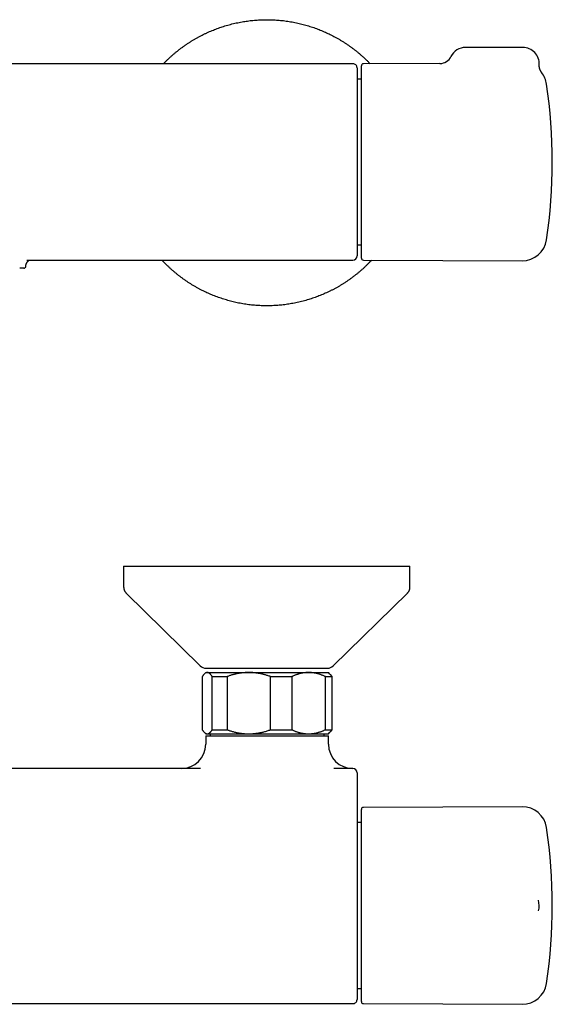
# Model space of a CAD drawing. Header units: millimetres. Extents: x 8 to 723, y 12 to 383.
# Tile 3 of 6: x 322 to 452, y 142 to 383. Entities that reach past the tile are written whole.
import ezdxf

# ---------------------------------------------------------------- set-up
doc = ezdxf.new("R2010")
doc.units = ezdxf.units.MM

msp = doc.modelspace()

# ---------------------------------------------------------------- linework, layer by layer
at = {"color": 7, "linetype": 'Continuous', "lineweight": 30}
for p, q in [((445.05, 375.7), (431.05, 375.7)), ((403.5, 371.72), (211.5, 371.72)), ((405.55, 324.2), (405.55, 371.21)), ((424.78, 371.79), (406.05, 371.71)), ((449.66, 369.54), (449.66, 369.54)), ((405.55, 367.97), (404.5, 367.97)), ((404.5, 327.44), (405.55, 327.44)), ((323.77, 323.69), (403.5, 323.69)), ((403.5, 323.69), (403.5, 323.69)), ((406.05, 323.7), (444.89, 323.53)), ((323.5, 322.19), (323.5, 322.19)), ((347.42, 248.83), (347.42, 243.67)), ((347.42, 248.83), (417.42, 248.83)), ((417.42, 243.67), (417.42, 248.83)), ((348.02, 242.24), (366.17, 224.4)), ((398.68, 224.4), (416.83, 242.24)), ((366.65, 221.79), (366.65, 208.79)), ((367.5, 222.79), (367.13, 222.42)), ((367.5, 222.79), (367.86, 222.79)), ((367.57, 223.83), (397.27, 223.83)), ((367.86, 222.79), (378.02, 222.79)), ((369.08, 221.79), (372.71, 221.79)), ((369.08, 208.79), (369.08, 221.79)), ((372.71, 221.79), (372.71, 208.79)), ((378.02, 222.79), (392.66, 222.79)), ((383.34, 208.79), (383.34, 221.79)), ((383.34, 221.79), (388.56, 221.79)), ((388.56, 221.79), (388.56, 208.79)), ((392.66, 222.79), (397.5, 222.79)), ((396.76, 208.79), (396.76, 221.79)), ((396.76, 221.79), (398.35, 221.79)), ((397.87, 222.42), (397.5, 222.79)), ((398.35, 221.79), (398.35, 208.79)), ((367.13, 208.17), (367.5, 207.79)), ((367.5, 207.79), (367.86, 207.79)), ((367.5, 207.29), (367.5, 205.29)), ((367.5, 207.29), (397.5, 207.29)), ((367.86, 207.79), (378.02, 207.79)), ((368.54, 207.79), (368.54, 207.29)), ((369.08, 208.79), (372.71, 208.79)), ((378.02, 207.79), (392.66, 207.79)), ((383.34, 208.79), (388.56, 208.79)), ((392.66, 207.79), (397.5, 207.79)), ((396.46, 207.29), (396.46, 207.79)), ((396.76, 208.79), (398.35, 208.79)), ((397.5, 207.79), (397.87, 208.17)), ((397.5, 205.29), (397.5, 207.29)), ((366.19, 199.29), (248.81, 199.29)), ((403.5, 199.29), (398.81, 199.29)), ((405.55, 165.79), (405.55, 189.3)), ((444.89, 189.97), (406.05, 189.8)), ((405.55, 186.06), (404.5, 186.06)), ((405.55, 142.29), (405.55, 165.79)), ((448.84, 164.51), (448.84, 164.51)), ((404.5, 145.53), (405.55, 145.53)), ((211.5, 141.78), (403.5, 141.78)), ((406.05, 141.79), (444.89, 141.62))]:
    msp.add_line(p, q, dxfattribs=at)
for centre, radius, start, end in [((424.77, 374.79), 3, 270.2565, 333.8638), ((431.05, 371.7), 4, 90, 153.8587), ((445.05, 371.7), 4, 357.2463, 90), ((403.5, 370.72), 1, 360, 90.0002), ((406.05, 371.21), 0.5, 90.25, 180), ((444.91, 365.87), 6, 8.4268, 37.6088), ((322.25, 347.7), 130, 351.5732, 8.4268), ((444.91, 329.53), 6, 269.75, 351.5732), ((403.5, 324.69), 1, 269.9994, 359.9988), ((406.05, 324.2), 0.5, 180, 269.75), ((323, 322.2), 0.5, 270, 358.1365), ((367.57, 225.83), 2, 225.4958, 270), ((397.27, 225.83), 2, 270, 314.5042), ((361.5, 205.29), 6, 270, 0), ((403.5, 205.29), 6, 180, 270), ((403.5, 198.29), 1, 0, 90), ((406.05, 189.3), 0.5, 90.25, 180), ((444.91, 183.97), 6, 8.4268, 90.25), ((322.25, 165.79), 130, 351.5732, 8.4268), ((445.05, 165.79), 4, 341.2608, 18.7448), ((444.91, 147.62), 6, 269.75, 351.5732), ((403.5, 142.78), 1, 269.999, 359.9997), ((406.05, 142.29), 0.5, 180, 269.75)]:
    msp.add_arc(centre, radius, start, end, dxfattribs=at)
for points, knots in [([(357.16, 371.72), (357.17, 371.73), (357.35, 371.92), (357.68, 372.26), (358.16, 372.73), (358.65, 373.19), (359.14, 373.63), (359.64, 374.07), (360.16, 374.51), (360.71, 374.95), (361.28, 375.39), (361.85, 375.82), (362.44, 376.24), (363.03, 376.64), (363.63, 377.03), (364.21, 377.39), (364.79, 377.74), (365.38, 378.07), (365.98, 378.4), (366.58, 378.71), (367.18, 379.01), (367.8, 379.3), (368.42, 379.58), (369.04, 379.84), (369.66, 380.09), (370.29, 380.33), (370.91, 380.56), (371.55, 380.77), (372.2, 380.97), (372.87, 381.17), (373.56, 381.36), (374.26, 381.54), (374.96, 381.7), (375.66, 381.84), (376.35, 381.97), (377.04, 382.08), (377.71, 382.18), (378.38, 382.27), (379.05, 382.34), (379.73, 382.4), (380.4, 382.44), (381.08, 382.48), (381.76, 382.5), (382.43, 382.5), (383.11, 382.5), (383.78, 382.48), (384.44, 382.44), (385.1, 382.4), (385.79, 382.34), (386.48, 382.27), (387.19, 382.18), (387.91, 382.07), (388.61, 381.95), (389.32, 381.82), (390.01, 381.67), (390.68, 381.51), (391.34, 381.35), (391.99, 381.17), (392.64, 380.98), (393.29, 380.77), (393.93, 380.56), (394.57, 380.33), (395.2, 380.09), (395.83, 379.83), (396.45, 379.57), (397.06, 379.3), (397.66, 379.01), (398.26, 378.72), (398.86, 378.4), (399.48, 378.07), (400.1, 377.71), (400.72, 377.34), (401.33, 376.96), (401.93, 376.57), (402.51, 376.17), (403.07, 375.77), (403.61, 375.36), (404.15, 374.95), (404.68, 374.52), (405.19, 374.08), (405.7, 373.64), (406.21, 373.18), (406.7, 372.72), (407.18, 372.24), (407.51, 371.91), (407.68, 371.73), (407.7, 371.71)], [0, 0, 0, 0, 0.001352, 0.013346, 0.02534, 0.03712, 0.0489, 0.06068, 0.07246, 0.08518, 0.097901, 0.110622, 0.123343, 0.136064, 0.148785, 0.160779, 0.172773, 0.184767, 0.196761, 0.208755, 0.220749, 0.232743, 0.244737, 0.256731, 0.268725, 0.280505, 0.292285, 0.304064, 0.315844, 0.328565, 0.341286, 0.354007, 0.366728, 0.379449, 0.39217, 0.404164, 0.416158, 0.428152, 0.440146, 0.45214, 0.464134, 0.476128, 0.488122, 0.500116, 0.51211, 0.523889, 0.535669, 0.547449, 0.559229, 0.57195, 0.584671, 0.597391, 0.610112, 0.622833, 0.635554, 0.647548, 0.659542, 0.671536, 0.68353, 0.695524, 0.707518, 0.719512, 0.731506, 0.7435, 0.755494, 0.767274, 0.779054, 0.790834, 0.802613, 0.815334, 0.828055, 0.840776, 0.853497, 0.866218, 0.878939, 0.890933, 0.902927, 0.914921, 0.926915, 0.938909, 0.950903, 0.962897, 0.974891, 0.986885, 0.998879, 1, 1, 1, 1]), ([(449.67, 369.53), (449.66, 369.54), (449.64, 369.57), (449.6, 369.62), (449.56, 369.69), (449.51, 369.75), (449.47, 369.82), (449.43, 369.89), (449.39, 369.97), (449.35, 370.04), (449.31, 370.12), (449.28, 370.19), (449.25, 370.27), (449.22, 370.35), (449.19, 370.43), (449.17, 370.51), (449.14, 370.59), (449.12, 370.68), (449.1, 370.76), (449.09, 370.84), (449.07, 370.93), (449.06, 371.01), (449.05, 371.1), (449.05, 371.18), (449.04, 371.27), (449.04, 371.35), (449.04, 371.43), (449.04, 371.49), (449.05, 371.51)], [0, 0, 0, 0, 0.018358, 0.053056, 0.08956, 0.127129, 0.165425, 0.204222, 0.243377, 0.282794, 0.322407, 0.362172, 0.402056, 0.442035, 0.482091, 0.52221, 0.562383, 0.6026, 0.642856, 0.683144, 0.723461, 0.763803, 0.804166, 0.844549, 0.884949, 0.925364, 0.965793, 1, 1, 1, 1]), ([(404.5, 370.72), (404.5, 370.72), (404.5, 370.72), (404.5, 370.71), (404.5, 370.7), (404.5, 370.68), (404.5, 370.65), (404.5, 370.61), (404.5, 370.56), (404.5, 370.51), (404.5, 370.45), (404.5, 370.39), (404.5, 370.33), (404.5, 370.26), (404.5, 370.18), (404.5, 370.09), (404.5, 369.97), (404.5, 369.84), (404.5, 369.71), (404.5, 369.56), (404.5, 369.41), (404.5, 369.26), (404.5, 369.1), (404.5, 368.94), (404.5, 368.77), (404.5, 368.6), (404.5, 368.41), (404.5, 368.22), (404.5, 368.03), (404.5, 367.85), (404.5, 367.67), (404.5, 367.49), (404.5, 367.29), (404.5, 367.05), (404.5, 366.79), (404.5, 366.51), (404.5, 366.23), (404.5, 365.94), (404.5, 365.65), (404.5, 365.37), (404.5, 365.09), (404.5, 364.81), (404.5, 364.51), (404.5, 364.22), (404.5, 363.91), (404.5, 363.6), (404.5, 363.3), (404.5, 363.02), (404.5, 362.75), (404.5, 362.48), (404.5, 362.17), (404.5, 361.83), (404.5, 361.45), (404.5, 361.06), (404.5, 360.66), (404.5, 360.26), (404.5, 359.86), (404.5, 359.48), (404.5, 359.11), (404.5, 358.73), (404.5, 358.35), (404.5, 357.97), (404.5, 357.58), (404.5, 357.19), (404.5, 356.79), (404.5, 356.39), (404.5, 355.99), (404.5, 355.59), (404.5, 355.19), (404.5, 354.78), (404.5, 354.37), (404.5, 353.95), (404.5, 353.53), (404.5, 353.11), (404.5, 352.69), (404.5, 352.27), (404.5, 351.85), (404.5, 351.42), (404.5, 351), (404.5, 350.57), (404.5, 350.14), (404.5, 349.71), (404.5, 349.27), (404.5, 348.8), (404.5, 348.33), (404.5, 347.85), (404.5, 347.37), (404.5, 346.89), (404.5, 346.41), (404.5, 345.92), (404.5, 345.44), (404.5, 344.96), (404.5, 344.48), (404.5, 344), (404.5, 343.52), (404.5, 343.03), (404.5, 342.56), (404.5, 342.08), (404.5, 341.65), (404.5, 341.26), (404.5, 340.92), (404.5, 340.58), (404.5, 340.24), (404.5, 339.9), (404.5, 339.56), (404.5, 339.23), (404.5, 338.89), (404.5, 338.56), (404.5, 338.23), (404.5, 337.9), (404.5, 337.56), (404.5, 337.19), (404.5, 336.81), (404.5, 336.44), (404.5, 336.06), (404.5, 335.69), (404.5, 335.33), (404.5, 334.97), (404.5, 334.63), (404.5, 334.32), (404.5, 334.03), (404.5, 333.74), (404.5, 333.43), (404.5, 333.09), (404.5, 332.72), (404.5, 332.35), (404.5, 332), (404.5, 331.65), (404.5, 331.32), (404.5, 331.01), (404.5, 330.71), (404.5, 330.43), (404.5, 330.14), (404.5, 329.87), (404.5, 329.6), (404.5, 329.34), (404.5, 329.09), (404.5, 328.87), (404.5, 328.67), (404.5, 328.47), (404.5, 328.26), (404.5, 328.02), (404.5, 327.78), (404.5, 327.54), (404.5, 327.31), (404.5, 327.09), (404.5, 326.89), (404.5, 326.7), (404.5, 326.53), (404.5, 326.37), (404.5, 326.21), (404.5, 326.06), (404.5, 325.92), (404.5, 325.78), (404.5, 325.66), (404.5, 325.56), (404.5, 325.46), (404.5, 325.37), (404.5, 325.28), (404.5, 325.18), (404.5, 325.09), (404.5, 325.01), (404.5, 324.93), (404.5, 324.87), (404.5, 324.81), (404.5, 324.77), (404.5, 324.74), (404.5, 324.71), (404.5, 324.7), (404.5, 324.69), (404.5, 324.69), (404.5, 324.69)], [0, 0, 0, 0, 0.001843, 0.007655, 0.013469, 0.019283, 0.025096, 0.03094, 0.036785, 0.04263, 0.048474, 0.053397, 0.058321, 0.063249, 0.068177, 0.074822, 0.081467, 0.088112, 0.094784, 0.101456, 0.108127, 0.114065, 0.120005, 0.125944, 0.131882, 0.137854, 0.143827, 0.149799, 0.155771, 0.160705, 0.165639, 0.170578, 0.175516, 0.182175, 0.188835, 0.195494, 0.202179, 0.208865, 0.21555, 0.221501, 0.227453, 0.233405, 0.239355, 0.24534, 0.251326, 0.257312, 0.263296, 0.268231, 0.273166, 0.278105, 0.283045, 0.289705, 0.296366, 0.303027, 0.309713, 0.316401, 0.323087, 0.329039, 0.334991, 0.340944, 0.346896, 0.352881, 0.358868, 0.364854, 0.37084, 0.376779, 0.382721, 0.388663, 0.394604, 0.400544, 0.406536, 0.41253, 0.418525, 0.424519, 0.430512, 0.436452, 0.442392, 0.448333, 0.454273, 0.460246, 0.46622, 0.472194, 0.478167, 0.484774, 0.491381, 0.498, 0.504619, 0.511285, 0.517952, 0.524617, 0.53131, 0.538003, 0.544696, 0.551464, 0.558233, 0.565001, 0.571797, 0.578593, 0.585389, 0.590329, 0.595269, 0.600209, 0.60516, 0.610111, 0.615062, 0.620046, 0.62503, 0.630014, 0.635009, 0.640004, 0.644999, 0.650933, 0.656869, 0.662804, 0.668738, 0.674706, 0.680675, 0.686644, 0.692611, 0.697543, 0.702474, 0.70741, 0.712346, 0.719002, 0.725659, 0.732315, 0.738997, 0.74568, 0.752362, 0.758311, 0.764261, 0.770211, 0.77616, 0.782142, 0.788126, 0.79411, 0.800092, 0.805017, 0.809941, 0.81487, 0.819799, 0.826445, 0.833091, 0.839737, 0.846409, 0.853082, 0.859754, 0.865692, 0.871632, 0.877571, 0.88351, 0.889482, 0.895455, 0.901428, 0.9074, 0.912324, 0.917248, 0.922177, 0.927106, 0.933752, 0.940399, 0.947045, 0.953717, 0.960389, 0.967061, 0.973, 0.978939, 0.984878, 0.990817, 0.996788, 1, 1, 1, 1]), ([(323.5, 322.19), (323.5, 322.21), (323.5, 322.25), (323.51, 322.31), (323.52, 322.38), (323.53, 322.46), (323.54, 322.53), (323.56, 322.59), (323.58, 322.66), (323.6, 322.73), (323.62, 322.79), (323.65, 322.86), (323.67, 322.92), (323.7, 322.98), (323.73, 323.04), (323.77, 323.09), (323.8, 323.14), (323.83, 323.2), (323.87, 323.24), (323.9, 323.29), (323.93, 323.33), (323.96, 323.36), (323.99, 323.39), (324.03, 323.43), (324.06, 323.46), (324.1, 323.5), (324.13, 323.53), (324.16, 323.55), (324.2, 323.58), (324.23, 323.6), (324.26, 323.63), (324.29, 323.65), (324.32, 323.67), (324.34, 323.68), (324.35, 323.69), (324.36, 323.69)], [0, 0, 0, 0, 0.025075, 0.057835, 0.090535, 0.123169, 0.155735, 0.188227, 0.220643, 0.252976, 0.285223, 0.317376, 0.349429, 0.381375, 0.413207, 0.44492, 0.476508, 0.507971, 0.53931, 0.570531, 0.595017, 0.620043, 0.645259, 0.675966, 0.706549, 0.737096, 0.76765, 0.798246, 0.828936, 0.859774, 0.890819, 0.922134, 0.953782, 0.985827, 1, 1, 1, 1]), ([(408.08, 323.69), (407.93, 323.54), (407.63, 323.22), (407.17, 322.74), (406.69, 322.27), (406.2, 321.81), (405.71, 321.37), (405.21, 320.93), (404.68, 320.49), (404.14, 320.05), (403.57, 319.61), (402.99, 319.18), (402.41, 318.76), (401.81, 318.36), (401.22, 317.97), (400.64, 317.61), (400.06, 317.26), (399.47, 316.93), (398.87, 316.6), (398.27, 316.29), (397.66, 315.99), (397.05, 315.7), (396.43, 315.42), (395.81, 315.16), (395.19, 314.91), (394.56, 314.67), (393.93, 314.44), (393.3, 314.23), (392.65, 314.03), (391.98, 313.83), (391.29, 313.64), (390.59, 313.46), (389.89, 313.3), (389.19, 313.16), (388.49, 313.03), (387.81, 312.92), (387.14, 312.82), (386.47, 312.73), (385.8, 312.66), (385.12, 312.6), (384.45, 312.56), (383.77, 312.52), (383.09, 312.5), (382.42, 312.5), (381.74, 312.5), (381.07, 312.52), (380.41, 312.56), (379.74, 312.6), (379.06, 312.66), (378.37, 312.73), (377.65, 312.82), (376.94, 312.93), (376.24, 313.05), (375.53, 313.18), (374.84, 313.33), (374.17, 313.49), (373.51, 313.65), (372.86, 313.83), (372.21, 314.02), (371.56, 314.23), (370.92, 314.44), (370.28, 314.67), (369.65, 314.91), (369.02, 315.17), (368.4, 315.43), (367.79, 315.7), (367.19, 315.99), (366.59, 316.28), (365.99, 316.6), (365.37, 316.93), (364.75, 317.29), (364.13, 317.66), (363.52, 318.04), (362.92, 318.43), (362.34, 318.83), (361.78, 319.23), (361.24, 319.64), (360.7, 320.05), (360.17, 320.48), (359.66, 320.92), (359.15, 321.36), (358.64, 321.82), (358.15, 322.28), (357.67, 322.76), (357.21, 323.22), (356.91, 323.54), (356.77, 323.69)], [0, 0, 0, 0, 0.011079, 0.022841, 0.034603, 0.046155, 0.057707, 0.069259, 0.080811, 0.093285, 0.10576, 0.118235, 0.13071, 0.143185, 0.155659, 0.167421, 0.179183, 0.190945, 0.202707, 0.214469, 0.226231, 0.237993, 0.249755, 0.261517, 0.273279, 0.284831, 0.296383, 0.307935, 0.319486, 0.331961, 0.344436, 0.356911, 0.369386, 0.38186, 0.394335, 0.406097, 0.417859, 0.429621, 0.441383, 0.453145, 0.464907, 0.476669, 0.488431, 0.500193, 0.511955, 0.523507, 0.535058, 0.54661, 0.558162, 0.570637, 0.583112, 0.595587, 0.608061, 0.620536, 0.633011, 0.644773, 0.656535, 0.668297, 0.680059, 0.691821, 0.703583, 0.715345, 0.727107, 0.738868, 0.75063, 0.762182, 0.773734, 0.785286, 0.796838, 0.809313, 0.821788, 0.834262, 0.846737, 0.859212, 0.871687, 0.883449, 0.895211, 0.906973, 0.918735, 0.930497, 0.942258, 0.95402, 0.965782, 0.977544, 0.989306, 1, 1, 1, 1]), ([(323, 321.7), (323, 321.7), (323, 321.7), (322.99, 321.7), (322.97, 321.7), (322.94, 321.7), (322.9, 321.7), (322.84, 321.7), (322.78, 321.7), (322.7, 321.7), (322.62, 321.7), (322.52, 321.7), (322.43, 321.7), (322.33, 321.7), (322.23, 321.7), (322.12, 321.7), (322.03, 321.7), (321.99, 321.7)], [0, 0, 0, 0, 0.042098, 0.1068958, 0.1801709, 0.2534707, 0.3267702, 0.4000447, 0.4738384, 0.5476321, 0.6204219, 0.6932117, 0.754554, 0.8159196, 0.8772928, 0.938658, 1, 1, 1, 1]), ([(347.42, 243.67), (347.43, 243.62), (347.43, 243.53), (347.44, 243.39), (347.46, 243.26), (347.49, 243.13), (347.53, 243.01), (347.57, 242.89), (347.63, 242.77), (347.69, 242.66), (347.76, 242.55), (347.84, 242.44), (347.93, 242.34), (347.99, 242.27), (348.02, 242.24)], [0, 0, 0, 0, 0.086812, 0.171758, 0.25518, 0.33744, 0.418918, 0.5, 0.581083, 0.66256, 0.744821, 0.828242, 0.913188, 1, 1, 1, 1]), ([(416.83, 242.24), (416.86, 242.27), (416.92, 242.34), (417.01, 242.44), (417.09, 242.55), (417.16, 242.66), (417.22, 242.77), (417.28, 242.89), (417.32, 243.01), (417.36, 243.13), (417.39, 243.26), (417.41, 243.39), (417.42, 243.53), (417.42, 243.62), (417.42, 243.67)], [0, 0, 0, 0, 0.086812, 0.171758, 0.255179, 0.33744, 0.418917, 0.5, 0.581082, 0.66256, 0.74482, 0.828242, 0.913188, 1, 1, 1, 1]), ([(367.86, 222.79), (367.85, 222.79), (367.81, 222.79), (367.75, 222.79), (367.67, 222.77), (367.59, 222.74), (367.51, 222.71), (367.43, 222.67), (367.36, 222.62), (367.3, 222.58), (367.22, 222.51), (367.14, 222.43), (367.05, 222.34), (366.96, 222.24), (366.88, 222.14), (366.8, 222.03), (366.72, 221.92), (366.67, 221.83), (366.65, 221.79)], [0, 0, 0, 0, 0.031424, 0.0949, 0.158401, 0.221913, 0.285417, 0.348894, 0.402257, 0.455626, 0.50899, 0.587621, 0.666253, 0.732988, 0.799741, 0.866503, 0.933261, 1, 1, 1, 1]), ([(369.08, 221.79), (369.06, 221.83), (369, 221.91), (368.93, 222.03), (368.85, 222.13), (368.77, 222.23), (368.69, 222.32), (368.62, 222.4), (368.56, 222.46), (368.49, 222.52), (368.42, 222.58), (368.36, 222.63), (368.28, 222.67), (368.2, 222.71), (368.12, 222.75), (368.03, 222.78), (367.95, 222.79), (367.89, 222.79), (367.86, 222.79)], [0, 0, 0, 0, 0.065617, 0.131252, 0.19689, 0.262521, 0.328134, 0.383158, 0.438187, 0.493212, 0.547625, 0.602042, 0.656455, 0.725142, 0.793864, 0.862595, 0.931314, 1, 1, 1, 1]), ([(378.02, 222.79), (377.96, 222.79), (377.79, 222.79), (377.5, 222.79), (377.16, 222.77), (376.82, 222.74), (376.48, 222.71), (376.14, 222.67), (375.79, 222.61), (375.45, 222.56), (375.11, 222.49), (374.78, 222.41), (374.43, 222.33), (374.09, 222.24), (373.74, 222.14), (373.39, 222.03), (373.05, 221.92), (372.82, 221.83), (372.71, 221.79)], [0, 0, 0, 0, 0.034083, 0.0969659, 0.1598745, 0.2227927, 0.2857031, 0.3485875, 0.412301, 0.4760366, 0.5397817, 0.6035211, 0.6672379, 0.7337758, 0.800332, 0.8668969, 0.933458, 1, 1, 1, 1]), ([(383.34, 221.79), (383.21, 221.84), (382.97, 221.93), (382.61, 222.04), (382.28, 222.15), (381.95, 222.24), (381.63, 222.33), (381.29, 222.41), (380.94, 222.49), (380.57, 222.56), (380.21, 222.62), (379.86, 222.67), (379.52, 222.71), (379.18, 222.75), (378.81, 222.77), (378.43, 222.79), (378.16, 222.79), (378.02, 222.79)], [0, 0, 0, 0, 0.071734, 0.143468, 0.205065, 0.266673, 0.32828, 0.389875, 0.458873, 0.52788, 0.596876, 0.660242, 0.723624, 0.787006, 0.85037, 0.925185, 1, 1, 1, 1]), ([(392.66, 222.79), (392.61, 222.79), (392.48, 222.79), (392.25, 222.79), (391.99, 222.77), (391.72, 222.74), (391.46, 222.71), (391.21, 222.67), (390.98, 222.62), (390.76, 222.57), (390.5, 222.51), (390.22, 222.43), (389.91, 222.34), (389.63, 222.24), (389.36, 222.14), (389.09, 222.03), (388.83, 221.92), (388.65, 221.83), (388.56, 221.79)], [0, 0, 0, 0, 0.034083, 0.097391, 0.160725, 0.224069, 0.287405, 0.350715, 0.403935, 0.45716, 0.51038, 0.588809, 0.667238, 0.733776, 0.800332, 0.866897, 0.933458, 1, 1, 1, 1]), ([(396.76, 221.79), (396.67, 221.83), (396.5, 221.91), (396.23, 222.03), (395.97, 222.13), (395.71, 222.23), (395.46, 222.32), (395.22, 222.4), (394.99, 222.46), (394.77, 222.52), (394.54, 222.58), (394.32, 222.63), (394.07, 222.67), (393.81, 222.71), (393.52, 222.75), (393.23, 222.78), (392.95, 222.79), (392.76, 222.79), (392.66, 222.79)], [0, 0, 0, 0, 0.065617, 0.131252, 0.19689, 0.262521, 0.328134, 0.383158, 0.438187, 0.493212, 0.547625, 0.602042, 0.656455, 0.725142, 0.793864, 0.862595, 0.931314, 1, 1, 1, 1]), ([(397.87, 222.42), (397.89, 222.4), (397.93, 222.37), (397.98, 222.3), (398.04, 222.23), (398.1, 222.16), (398.15, 222.1), (398.2, 222.02), (398.27, 221.93), (398.32, 221.85), (398.35, 221.79)], [0, 0, 0, 0, 0.100589, 0.229306, 0.358023, 0.46493, 0.571836, 0.678812, 0.785787, 1, 1, 1, 1]), ([(366.65, 208.79), (366.68, 208.75), (366.74, 208.65), (366.83, 208.51), (366.93, 208.39), (367.01, 208.29), (367.09, 208.21), (367.15, 208.14), (367.22, 208.08), (367.28, 208.03), (367.35, 207.98), (367.42, 207.93), (367.49, 207.89), (367.58, 207.85), (367.66, 207.82), (367.74, 207.8), (367.81, 207.79), (367.85, 207.79), (367.86, 207.79)], [0, 0, 0, 0, 0.079536, 0.159092, 0.238644, 0.318175, 0.371508, 0.424845, 0.478178, 0.530957, 0.58374, 0.636519, 0.702911, 0.769333, 0.835765, 0.902185, 0.968576, 1, 1, 1, 1]), ([(367.86, 207.79), (367.89, 207.79), (367.94, 207.8), (368.03, 207.81), (368.11, 207.83), (368.19, 207.87), (368.26, 207.9), (368.34, 207.95), (368.4, 208), (368.47, 208.05), (368.54, 208.11), (368.6, 208.17), (368.68, 208.25), (368.75, 208.33), (368.84, 208.44), (368.92, 208.55), (369, 208.67), (369.05, 208.75), (369.08, 208.79)], [0, 0, 0, 0, 0.065449, 0.130926, 0.196415, 0.261894, 0.327345, 0.382403, 0.437466, 0.492525, 0.54654, 0.60056, 0.654576, 0.723644, 0.792733, 0.861832, 0.930927, 1, 1, 1, 1]), ([(372.71, 208.79), (372.8, 208.76), (372.97, 208.7), (373.27, 208.6), (373.61, 208.49), (373.99, 208.38), (374.37, 208.27), (374.73, 208.18), (375.08, 208.11), (375.41, 208.04), (375.76, 207.98), (376.12, 207.92), (376.5, 207.88), (376.88, 207.84), (377.26, 207.81), (377.64, 207.8), (377.9, 207.79), (378.02, 207.79)], [0, 0, 0, 0, 0.051217, 0.102435, 0.174578, 0.246739, 0.318897, 0.391038, 0.45329, 0.515548, 0.577799, 0.64795, 0.718111, 0.78826, 0.858836, 0.929425, 1, 1, 1, 1]), ([(378.02, 207.79), (378.08, 207.79), (378.27, 207.79), (378.57, 207.8), (378.94, 207.82), (379.3, 207.85), (379.66, 207.89), (380.01, 207.94), (380.35, 207.99), (380.67, 208.05), (380.99, 208.11), (381.34, 208.19), (381.72, 208.28), (382.13, 208.4), (382.53, 208.52), (382.94, 208.65), (383.2, 208.75), (383.34, 208.79)], [0, 0, 0, 0, 0.034083, 0.101348, 0.168644, 0.235952, 0.303251, 0.370518, 0.430447, 0.490389, 0.550332, 0.610262, 0.688185, 0.766138, 0.844107, 0.922069, 1, 1, 1, 1]), ([(388.56, 208.79), (388.65, 208.75), (388.82, 208.67), (389.08, 208.56), (389.35, 208.45), (389.61, 208.35), (389.86, 208.27), (390.1, 208.19), (390.33, 208.12), (390.55, 208.06), (390.78, 208.01), (391, 207.96), (391.25, 207.92), (391.51, 207.87), (391.8, 207.84), (392.09, 207.81), (392.37, 207.8), (392.56, 207.79), (392.66, 207.79)], [0, 0, 0, 0, 0.0656167, 0.1312516, 0.1968903, 0.2625206, 0.3281335, 0.3831583, 0.4381873, 0.4932116, 0.5476246, 0.6020424, 0.656455, 0.7251424, 0.7938638, 0.8625954, 0.9313145, 1, 1, 1, 1]), ([(392.66, 207.79), (392.71, 207.79), (392.84, 207.79), (393.07, 207.8), (393.33, 207.82), (393.6, 207.85), (393.86, 207.88), (394.11, 207.92), (394.34, 207.97), (394.56, 208.01), (394.82, 208.08), (395.1, 208.16), (395.41, 208.25), (395.69, 208.35), (395.96, 208.45), (396.23, 208.56), (396.49, 208.67), (396.67, 208.75), (396.76, 208.79)], [0, 0, 0, 0, 0.034083, 0.097391, 0.160725, 0.224069, 0.287405, 0.350715, 0.403935, 0.45716, 0.51038, 0.588809, 0.667238, 0.733776, 0.800332, 0.866897, 0.933458, 1, 1, 1, 1]), ([(398.35, 208.79), (398.32, 208.74), (398.26, 208.64), (398.16, 208.51), (398.07, 208.39), (397.99, 208.29), (397.92, 208.22), (397.89, 208.18), (397.87, 208.17)], [0, 0, 0, 0, 0.20289, 0.405993, 0.609209, 0.76199, 0.914826, 1, 1, 1, 1]), ([(404.5, 198.29), (404.5, 198.29), (404.5, 198.29), (404.5, 198.29), (404.5, 198.27), (404.5, 198.25), (404.5, 198.22), (404.5, 198.18), (404.5, 198.14), (404.5, 198.08), (404.5, 198.02), (404.5, 197.95), (404.5, 197.87), (404.5, 197.79), (404.5, 197.7), (404.5, 197.6), (404.5, 197.5), (404.5, 197.38), (404.5, 197.27), (404.5, 197.14), (404.5, 197), (404.5, 196.86), (404.5, 196.71), (404.5, 196.56), (404.5, 196.4), (404.5, 196.24), (404.5, 196.07), (404.5, 195.9), (404.5, 195.72), (404.5, 195.53), (404.5, 195.34), (404.5, 195.14), (404.5, 194.94), (404.5, 194.74), (404.5, 194.53), (404.5, 194.32), (404.5, 194.11), (404.5, 193.89), (404.5, 193.67), (404.5, 193.45), (404.5, 193.22), (404.5, 192.99), (404.5, 192.76), (404.5, 192.6), (404.5, 192.52)], [0, 0, 0, 0, 0.016249, 0.032498, 0.056328, 0.080177, 0.104034, 0.127883, 0.151713, 0.176235, 0.200778, 0.225329, 0.249873, 0.274395, 0.29822, 0.322066, 0.345918, 0.369764, 0.39359, 0.418107, 0.442646, 0.467193, 0.491732, 0.51625, 0.540077, 0.563924, 0.587778, 0.611625, 0.635453, 0.659972, 0.684513, 0.709062, 0.733603, 0.758122, 0.78195, 0.805798, 0.829652, 0.8535, 0.877328, 0.901848, 0.92639, 0.950938, 0.97548, 1, 1, 1, 1]), ([(404.5, 192.52), (404.5, 192.17), (404.5, 191.48), (404.5, 190.44), (404.5, 189.4), (404.5, 188.36), (404.5, 187.32), (404.5, 186.27), (404.5, 185.23), (404.5, 184.08), (404.5, 182.83), (404.5, 181.47), (404.5, 180.12), (404.5, 178.78), (404.5, 177.46), (404.5, 176.15), (404.5, 174.85), (404.5, 173.63), (404.5, 172.51), (404.5, 171.47), (404.5, 170.43), (404.5, 169.29), (404.5, 168.27), (404.5, 167.38), (404.5, 166.78), (404.5, 166.27), (404.5, 165.83), (404.5, 165.39), (404.5, 164.95), (404.5, 164.51), (404.5, 164.07), (404.5, 163.63), (404.5, 163.19), (404.5, 162.75), (404.5, 162.34), (404.5, 161.95), (404.5, 161.58), (404.5, 161.22), (404.5, 160.86), (404.5, 160.5), (404.5, 160.11), (404.5, 159.68), (404.5, 159.21), (404.5, 158.75), (404.5, 158.29), (404.5, 157.83), (404.5, 157.37), (404.5, 156.92), (404.5, 156.5), (404.5, 156.1), (404.5, 155.72), (404.5, 155.35), (404.5, 155), (404.5, 154.66), (404.5, 154.34), (404.5, 154.02), (404.5, 153.7), (404.5, 153.39), (404.5, 153.08), (404.5, 152.77), (404.5, 152.46), (404.5, 152.16), (404.5, 151.86), (404.5, 151.57), (404.5, 151.26), (404.5, 150.96), (404.5, 150.64), (404.5, 150.33), (404.5, 150.03), (404.5, 149.73), (404.5, 149.43), (404.5, 149.14), (404.5, 148.87), (404.5, 148.61), (404.5, 148.37), (404.5, 148.13), (404.5, 147.89), (404.5, 147.66), (404.5, 147.44), (404.5, 147.22), (404.5, 147), (404.5, 146.79), (404.5, 146.58), (404.5, 146.38), (404.5, 146.17), (404.5, 145.96), (404.5, 145.76), (404.5, 145.56), (404.5, 145.36), (404.5, 145.17), (404.5, 144.99), (404.5, 144.82), (404.5, 144.66), (404.5, 144.51), (404.5, 144.38), (404.5, 144.25), (404.5, 144.13), (404.5, 144.01), (404.5, 143.88), (404.5, 143.75), (404.5, 143.62), (404.5, 143.49), (404.5, 143.38), (404.5, 143.27), (404.5, 143.18), (404.5, 143.09), (404.5, 143.02), (404.5, 142.96), (404.5, 142.91), (404.5, 142.87), (404.5, 142.83), (404.5, 142.81), (404.5, 142.79), (404.5, 142.78), (404.5, 142.78), (404.5, 142.78)], [0, 0, 0, 0, 0.016729, 0.033458, 0.050189, 0.06692, 0.083653, 0.100387, 0.117122, 0.133858, 0.155515, 0.177173, 0.198834, 0.220496, 0.241261, 0.262026, 0.282794, 0.303563, 0.320067, 0.336571, 0.353077, 0.369583, 0.390921, 0.401591, 0.412261, 0.419216, 0.426174, 0.433132, 0.440089, 0.447045, 0.454064, 0.461086, 0.468108, 0.47513, 0.48215, 0.48799, 0.493831, 0.499672, 0.505526, 0.51138, 0.517234, 0.524908, 0.532584, 0.540261, 0.547935, 0.555665, 0.563396, 0.571127, 0.578857, 0.585439, 0.592021, 0.598612, 0.605203, 0.611056, 0.616909, 0.622762, 0.628629, 0.634496, 0.640362, 0.64627, 0.652178, 0.658085, 0.664007, 0.669929, 0.67585, 0.682416, 0.688982, 0.695549, 0.702114, 0.708715, 0.715316, 0.721917, 0.728518, 0.734372, 0.740226, 0.74608, 0.751948, 0.757816, 0.763683, 0.769592, 0.775501, 0.78141, 0.787333, 0.793256, 0.799178, 0.805745, 0.812312, 0.81888, 0.825447, 0.832048, 0.83865, 0.845252, 0.851853, 0.857524, 0.863196, 0.868868, 0.874551, 0.880236, 0.885919, 0.893587, 0.901256, 0.908938, 0.916619, 0.924342, 0.932065, 0.939802, 0.947538, 0.954384, 0.96123, 0.968085, 0.974941, 0.981581, 0.988222, 0.994864, 1, 1, 1, 1])]:
    msp.add_open_spline(points, degree=3, knots=knots, dxfattribs=at)

doc.saveas('drawing.dxf')
